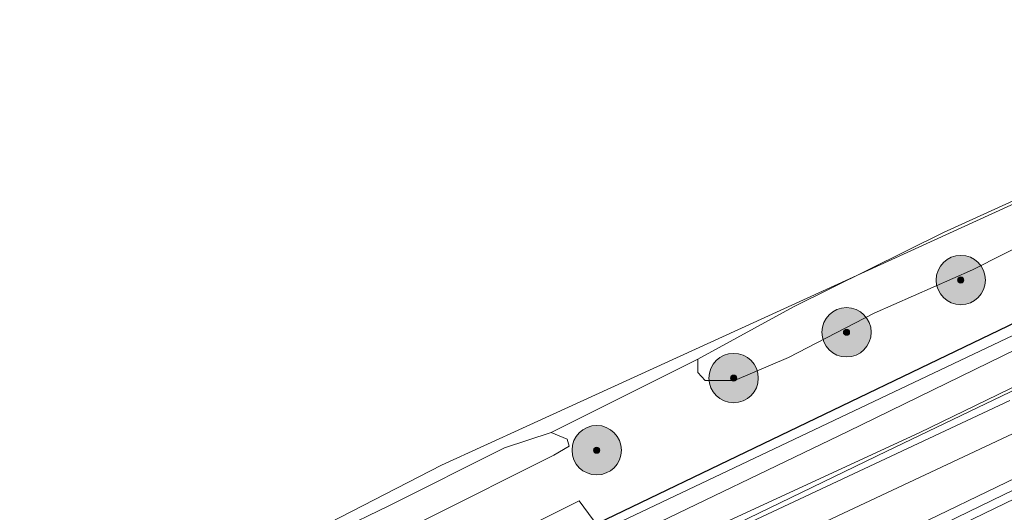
# Model space of a CAD drawing. Header units: metres. Extents: x 163628 to 167855, y 402678 to 405435.
# Tile 194 of 256: x 164858 to 164938, y 403648 to 403688. Entities that reach past the tile are written whole.
import ezdxf

# ---------------------------------------------------------------- set-up
doc = ezdxf.new("R2010")
doc.units = ezdxf.units.M
doc.layers.get('0').update_dxf_attribs({"lineweight": 25})
for name, color, linetype, lineweight in [('X-CA190022.004-UO-BGT_Ondergrond$0$GE_251_SPRTrein_as_Lijn_GEM', 253, 'Continuous', 9), ('X-CA190022.004-UO-BGT_Ondergrond$0$GE_314_WGDRijbaanLokaleweg_Vlak_GEM', 253, 'Continuous', 9), ('X-CA190022.004-UO-BGT_Ondergrond$0$GE_367_OWGBerm_groenvoorziening_grasenk_GEM', 253, 'Continuous', 9), ('X-CA190022.004-UO-BGT_Ondergrond$0$GE_471_BTDBouwland_Vlak_GEM', 253, 'Continuous', 9), ('X-CA190022.004-UO-BGT_Ondergrond$0$GE_479_BTDGroenvoorziening_grasenkruida_GEM', 253, 'Continuous', 9), ('X-CA190022.004-UO-BGT_Ondergrond$0$GE_504_WTDWaterloop_sloot_Vlak_GEM', 253, 'Continuous', 9), ('X-CA190022.004-UO-BGT_Ondergrond$0$GE_523_WTDGreppel_drogesloot_Vlak_GEM', 253, 'Continuous', 9), ('X-CA190022.004-UO-BGT_Ondergrond$0$GE_541_OWTOever_slootkant_Vlak_GEM', 253, 'Continuous', 9), ('X-CA190022.004-UO-DWM_Beplanting$0$B-WE-GR-BOOM-S AFKOMSTIG UIT BGT', 252, 'Continuous', 0), ('X-CA190022.004-UO-KAD_Percelen$0$B-WE-KG-GRENS_PERCEEL-GV', 150, 'Continuous', 9), ('X-CA190022.004-UO-WHM_Riolering gemeente - drukleidingen_v0.1$0$Riool_onder_druk_asbestcement_leidingen_450_hgml', 214, 'X-CA190022.004-UO-WHM_Riolering gemeente - drukleidingen_v0.1$0$1-200 PERSLEIDING', 25)]:
    doc.layers.add(name, color=color, linetype=linetype, lineweight=lineweight)
doc.layers.add('X-CA190022.004-UO-DWM_Beplanting$0$B-WE-GR-BOOM-S AFKOMSTIG UIT BOMENBESTAND GEMEENTE', color=252, linetype='Continuous')
doc.layers.add('X-CA190022.004-UO-DWM_Beplanting$0$N-GV-GR-GRAS-A-200', color=7, linetype='Continuous')
doc.styles.add('X-CA190022.004-UO-WHM_Riolering gemeente - drukleidingen_v0.1$0$NLCS-ISO', font='NLCS-ISO.ttf')
doc.linetypes.add('X-CA190022.004-UO-WHM_Riolering gemeente - drukleidingen_v0.1$0$1-200 PERSLEIDING', pattern='A,1.5,-0.6,["PERS",X-CA190022.004-UO-WHM_Riolering gemeente - drukleidingen_v0.1$0$NLCS-ISO,S=0.24,R=0,X=-0.5,Y=-0.12],-0.65', length=2.75)

# ---------------------------------------------------------------- blocks, each defined once
blk = doc.blocks.new('X-CA190022.004-UO-DWM_Beplanting$0$SGR-BOOM_01-SO')
at = {"linetype": 'ByBlock', "lineweight": 18}
h = blk.add_hatch(color=0, dxfattribs=at)
h.dxf.hatch_style = 1
edge = h.paths.add_edge_path()
edge.add_arc((0, 0), 0.25, 0, 360)
at = {"color": 0, "linetype": 'ByBlock', "lineweight": 18}
for radius in [2, 0.25]:
    blk.add_circle((0, 0), radius, dxfattribs=at)
blk = doc.blocks.new('X-CA190022.004-UO-DWM_Beplanting$0$IMGEOBoom')
at = {"transparency": 33554457}
h = blk.add_hatch(color=256, dxfattribs=at)
h.dxf.hatch_style = 1
edge = h.paths.add_edge_path()
edge.add_arc((0, 0), 100, 0, 360)
edge = h.paths.add_edge_path(flags=17)
edge.add_arc((0, 0), 12.5, 0, 360)
h = blk.add_hatch()
h.set_pattern_fill('ANGLE', color=256)
h.set_pattern_definition([(0, (0, 0), (0, 6.985), [5.08, -1.905]), (90, (0, 0), (-6.985, 4e-16), [5.08, -1.905])])
edge = h.paths.add_edge_path(flags=17)
edge.add_arc((0, 0), 12.5, 0, 360)
at = {"layer": 'X-CA190022.004-UO-DWM_Beplanting$0$N-GV-GR-GRAS-A-200'}
h = blk.add_hatch(color=256, dxfattribs=at)
h.dxf.hatch_style = 1
edge = h.paths.add_edge_path(flags=17)
edge.add_arc((0, 0), 12.5, 0, 360)
at = {"xscale": 50, "yscale": 50, "zscale": 50}
blk.add_blockref('X-CA190022.004-UO-DWM_Beplanting$0$SGR-BOOM_01-SO', (0, 0), dxfattribs=at)

msp = doc.modelspace()

# ---------------------------------------------------------------- linework, layer by layer
at = {"layer": 'X-CA190022.004-UO-BGT_Ondergrond$0$GE_251_SPRTrein_as_Lijn_GEM'}
for p, q in [((164922.317, 403643.446), (165180.722, 403767.858)), ((164922.966, 403642.107), (165181.36, 403766.492)), ((164930.499, 403646.475), (164983.061, 403671.879))]:
    msp.add_line(p, q, dxfattribs=at)
at = {"layer": 'X-CA190022.004-UO-BGT_Ondergrond$0$GE_314_WGDRijbaanLokaleweg_Vlak_GEM', "flags": 128}
msp.add_lwpolyline([(164905.02, 403646.658), (164868.202, 403628.593), (164829.801, 403610.369), (164812.91, 403602.75), (164798.401, 403595.872), (164793.37, 403592.503), (164789.337, 403588.407), (164786.957, 403582.448), (164786.029, 403583.287), (164786.349, 403583.527), (164781.352, 403590.22), (164785.051, 403590.471), (164788.258, 403591.868), (164795.615, 403597.535), (164811.64, 403605.34), (164842.331, 403619.417), (164867.701, 403631.561), (164885.09, 403640.342), (164903.043, 403649.339), (164905.02, 403646.658)], dxfattribs=at)
at = {"layer": 'X-CA190022.004-UO-BGT_Ondergrond$0$GE_367_OWGBerm_groenvoorziening_grasenk_GEM', "flags": 128}
for points in [[(164970.544, 403677.232), (164924.828, 403654.961), (164906.751, 403646.269), (164872.249, 403629.472), (164844.728, 403616.333)], [(164844.829, 403623.157), (164869.283, 403635.778), (164876.211, 403640.129), (164881.966, 403643.374), (164890.639, 403647.86), (164900.979, 403653.037), (164902.228, 403653.76), (164902.077, 403654.318), (164900.775, 403654.858), (164912.662, 403660.818), (164912.677, 403659.736), (164913.249, 403659.081), (164915.63, 403659.087), (164920.008, 403660.948), (164926.947, 403664.527), (164934.936, 403668.054), (164944.928, 403673.085)], [(164829.801, 403610.369), (164868.202, 403628.593), (164905.02, 403646.658), (164903.043, 403649.339), (164885.09, 403640.342), (164867.701, 403631.561), (164842.331, 403619.417)]]:
    msp.add_lwpolyline(points, dxfattribs=at)
at = {"layer": 'X-CA190022.004-UO-BGT_Ondergrond$0$GE_471_BTDBouwland_Vlak_GEM', "flags": 128}
msp.add_lwpolyline([(164953.622, 403680.611), (164932.576, 403671.054), (164920.429, 403665.042), (164912.662, 403660.818), (164900.775, 403654.858), (164896.98, 403653.637), (164887.611, 403648.933), (164879.138, 403644.836), (164864.696, 403638.014), (164839.855, 403625.49), (164835.899, 403623.531), (164827.471, 403618.982), (164819.485, 403615.211), (164808.649, 403610.308), (164797.782, 403605.159), (164791.469, 403601.87), (164788.031, 403600.375), (164785.356, 403599.281), (164783.294, 403599.176), (164781.198, 403601.206), (164775.351, 403607.684)], dxfattribs=at)
at = {"layer": 'X-CA190022.004-UO-BGT_Ondergrond$0$GE_479_BTDGroenvoorziening_grasenkruida_GEM', "flags": 128}
msp.add_lwpolyline([(164853.405, 403614.379), (164881.309, 403627.845), (164910.616, 403641.89), (164918.504, 403645.499), (164919.981, 403646.242), (164940.87, 403656.027)], dxfattribs=at)
at = {"layer": 'X-CA190022.004-UO-BGT_Ondergrond$0$GE_504_WTDWaterloop_sloot_Vlak_GEM', "flags": 128}
for points in [[(164848.475, 403615.829), (164858.005, 403620.565), (164862.397, 403622.701), (164869.554, 403625.935), (164878.078, 403630.068), (164893.457, 403637.128), (164913.798, 403647.101), (164930.609, 403654.853), (164949.825, 403664.161)], [(164937.952, 403657.474), (164915.672, 403647.023), (164898.285, 403638.553), (164884.323, 403631.856), (164872.623, 403626.336), (164855.4, 403618.448)]]:
    msp.add_lwpolyline(points, dxfattribs=at)
at = {"layer": 'X-CA190022.004-UO-BGT_Ondergrond$0$GE_523_WTDGreppel_drogesloot_Vlak_GEM', "flags": 128}
for points in [[(164944.928, 403673.085), (164934.936, 403668.054), (164926.947, 403664.527), (164920.008, 403660.948), (164915.63, 403659.087), (164913.249, 403659.081), (164912.677, 403659.736), (164912.662, 403660.818), (164920.429, 403665.042), (164932.576, 403671.054), (164953.622, 403680.611)], [(164775.351, 403607.684), (164781.198, 403601.206), (164783.294, 403599.176), (164785.356, 403599.281), (164788.031, 403600.375), (164791.469, 403601.87), (164797.782, 403605.159), (164808.649, 403610.308), (164819.485, 403615.211), (164827.471, 403618.982), (164835.899, 403623.531), (164839.855, 403625.49), (164864.696, 403638.014), (164879.138, 403644.836), (164887.611, 403648.933), (164896.98, 403653.637), (164900.775, 403654.858)], [(164900.775, 403654.858), (164902.077, 403654.318), (164902.228, 403653.76), (164900.979, 403653.037), (164890.639, 403647.86), (164881.966, 403643.374), (164876.211, 403640.129), (164869.283, 403635.778), (164844.829, 403623.157), (164826.338, 403613.893), (164817.592, 403609.652), (164808.177, 403605.646), (164796.144, 403599.53), (164790.984, 403596.542), (164784.549, 403594.476), (164782.238, 403594.647), (164780.685, 403595.531)]]:
    msp.add_lwpolyline(points, dxfattribs=at)
at = {"layer": 'X-CA190022.004-UO-BGT_Ondergrond$0$GE_541_OWTOever_slootkant_Vlak_GEM', "flags": 128}
for points in [[(164940.87, 403656.027), (164919.981, 403646.242), (164918.504, 403645.499), (164910.616, 403641.89), (164881.309, 403627.845), (164853.405, 403614.379), (164803.866, 403590.234), (164800.769, 403589.314), (164799.057, 403589.045), (164797.584, 403589.377), (164796.403, 403590.09), (164795.749, 403590.857), (164795.736, 403592.477), (164796.649, 403593.785), (164798.273, 403595.036), (164820.707, 403605.295), (164844.728, 403616.333), (164872.249, 403629.472), (164906.751, 403646.269), (164924.828, 403654.961), (164970.544, 403677.232)], [(164949.825, 403664.161), (164930.609, 403654.853), (164913.798, 403647.101), (164893.457, 403637.128), (164878.078, 403630.068), (164869.554, 403625.935), (164862.397, 403622.701), (164858.005, 403620.565), (164848.475, 403615.829)], [(164855.4, 403618.448), (164872.623, 403626.336), (164884.323, 403631.856), (164898.285, 403638.553), (164915.672, 403647.023), (164937.952, 403657.474)]]:
    msp.add_lwpolyline(points, dxfattribs=at)
at = {"layer": 'X-CA190022.004-UO-KAD_Percelen$0$B-WE-KG-GRENS_PERCEEL-GV', "flags": 128}
for points in [[(165112.96, 403892.75), (165013.384, 403848.933), (164699.405, 403710.75), (164782.888, 403598.044), (164827.139, 403618.955), (164891.876, 403652.217), (165174.211, 403781.023), (165147.929, 403847.659), (165142.318, 403859.073), (165133.014, 403872.153), (165124.362, 403881.795), (165115.178, 403891.433)], [(164885.502, 403637.729), (164887.38, 403633.726), (164927.988, 403653.361), (165072.609, 403722.691), (165178.044, 403773.604), (165178.874, 403771.886), (165197.597, 403780.936), (165196.768, 403782.65), (165198.984, 403783.721), (165197.616, 403787.482), (165175.883, 403776.785), (165100.661, 403739.758), (165025.211, 403704.052), (164951.691, 403669.132)], [(164887.38, 403633.726), (164893.326, 403621.049), (164934.06, 403640.745), (165078.673, 403710.073), (165184.133, 403761.004), (165184.269, 403760.722), (165202.993, 403769.772), (165202.86, 403770.048), (165203.794, 403770.499), (165198.984, 403783.721), (165196.768, 403782.65), (165197.597, 403780.936), (165178.874, 403771.886), (165178.044, 403773.604), (165072.609, 403722.691), (164927.988, 403653.361)], [(164787.129, 403591.173), (164830.972, 403611.838), (164885.502, 403637.729), (164951.691, 403669.132), (165025.211, 403704.052), (165100.661, 403739.758), (165175.883, 403776.785), (165174.211, 403781.023), (164891.876, 403652.217), (164827.139, 403618.955), (164782.888, 403598.044)]]:
    msp.add_lwpolyline(points, close=True, dxfattribs=at)
at = {"layer": 'X-CA190022.004-UO-WHM_Riolering gemeente - drukleidingen_v0.1$0$Riool_onder_druk_asbestcement_leidingen_450_hgml', "flags": 128}
msp.add_lwpolyline([(164505.312, 403457.312), (164507.232, 403458.176), (164512.176, 403460.576), (164514.096, 403461.504), (164517.408, 403463.168), (164537.952, 403473.344), (164552.016, 403480.128), (164607.056, 403505.12), (164637.152, 403518.848), (164644.928, 403521.824), (164657.776, 403526.976), (164660.064, 403527.936), (164670.064, 403532.928), (164683.056, 403539.392), (164703.184, 403549.376), (164719.696, 403557.6), (164734.416, 403564.896), (164746.656, 403570.976), (164749.392, 403572.352), (164764.128, 403579.68), (164775.744, 403585.152), (164789.584, 403592), (164796.816, 403595.616), (164812.512, 403603.168), (164824.16, 403608.768), (164842.128, 403617.408), (164859.696, 403625.856), (164880.928, 403636.224), (164903.088, 403646.816), (164951.968, 403670.304), (165008.832, 403697.664), (165054.384, 403719.648), (165106.992, 403745.088), (165128.512, 403754.944), (165138.272, 403760.064), (165146.432, 403765.536), (165155.808, 403774.048), (165168.192, 403788.64), (165173.184, 403796.448), (165179.28, 403808.64), (165188.736, 403832.384), (165200.064, 403862.464), (165227.584, 403878.528), (165265.408, 403900.416), (165296.768, 403906.976), (165347.328, 403917.632), (165395.488, 403927.808), (165421.12, 403934.752), (165488.944, 403953.408), (165494.096, 403948.192), (165497.888, 403944.256), (165500.08, 403941.984), (165501.984, 403941.6)], dxfattribs=at)

# ---------------------------------------------------------------- block references
at = {"layer": 'X-CA190022.004-UO-DWM_Beplanting$0$B-WE-GR-BOOM-S AFKOMSTIG UIT BGT', "xscale": 0.02, "yscale": 0.02, "zscale": 0.02}
for p in [(164933.981, 403667.214), (164924.718, 403662.988), (164915.566, 403659.276), (164904.466, 403653.438)]:
    msp.add_blockref('X-CA190022.004-UO-DWM_Beplanting$0$IMGEOBoom', p, dxfattribs=at)
at = {"layer": 'X-CA190022.004-UO-DWM_Beplanting$0$B-WE-GR-BOOM-S AFKOMSTIG UIT BOMENBESTAND GEMEENTE', "xscale": 0.02, "yscale": 0.02, "zscale": 0.02}
for p in [(164933.981, 403667.214), (164924.718, 403662.988), (164915.566, 403659.276), (164904.466, 403653.438)]:
    msp.add_blockref('X-CA190022.004-UO-DWM_Beplanting$0$IMGEOBoom', p, dxfattribs=at)

doc.saveas('drawing.dxf')
